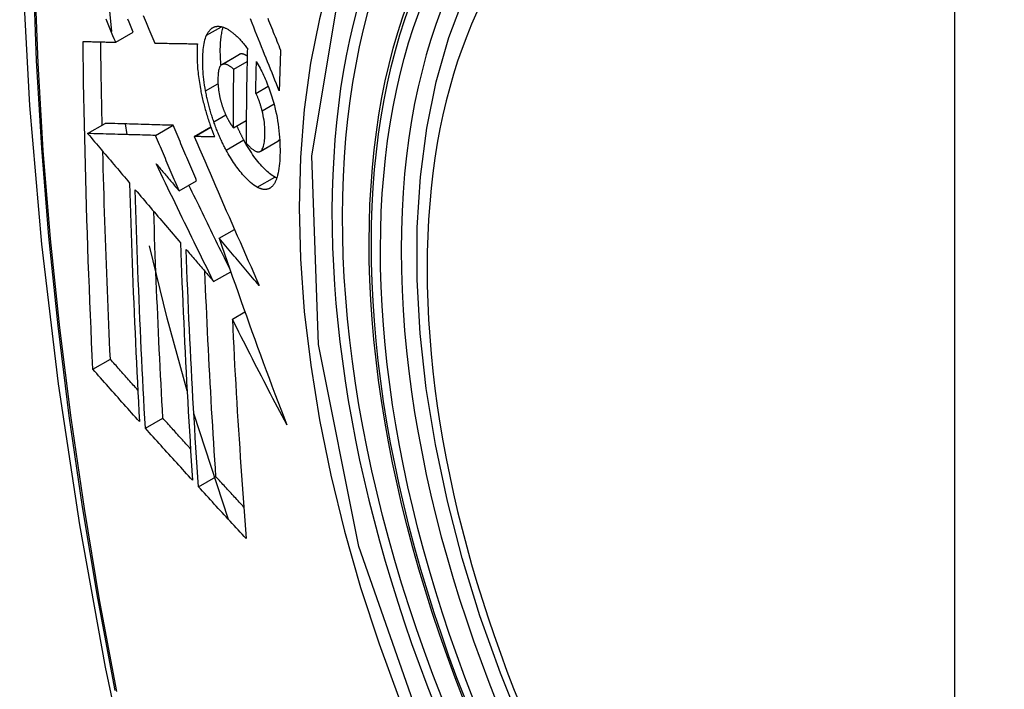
# Model space of a CAD drawing. Header units: inches. Extents: x 338.7 to 398.8, y 128 to 186.9.
# Tile 85 of 110: x 394.467 to 394.798, y 152.913 to 153.138. Entities that reach past the tile are written whole.
import ezdxf

# ---------------------------------------------------------------- set-up
doc = ezdxf.new("R2010")
doc.units = ezdxf.units.IN
doc.header["$MEASUREMENT"] = 0
doc.layers.add('Visible Edges(ANSI)', color=7, linetype='Continuous', lineweight=25)
doc.layers.add('Visible Tangent Edges(ANSI)', color=7, linetype='Continuous', lineweight=25)

msp = doc.modelspace()

# ---------------------------------------------------------------- linework, layer by layer
at = {"layer": 'Visible Edges(ANSI)'}
for p, q in [((394.49837, 153.13357), (394.49606, 153.15578)), ((394.49963, 153.13), (394.50553, 153.1334)), ((394.51272, 153.12972), (394.51283, 153.12971)), ((394.53516, 153.12252), (394.54106, 153.12592)), ((394.53922, 153.12094), (394.54365, 153.12349)), ((394.54658, 153.11287), (394.55075, 153.11527)), ((394.4902, 153.09942), (394.49609, 153.10281)), ((394.49609, 153.10281), (394.49609, 153.10281)), ((394.53908, 153.1013), (394.54339, 153.10378)), ((394.4902, 153.09942), (394.4902, 153.09942)), ((394.50346, 153.09903), (394.50285, 153.10261)), ((394.513, 153.09875), (394.5189, 153.10215)), ((394.52598, 153.0984), (394.53152, 153.10159)), ((394.52615, 153.0984), (394.52598, 153.0984)), ((394.54808, 153.09342), (394.55398, 153.09682)), ((394.55398, 153.09682), (394.55403, 153.09685)), ((394.52087, 153.08017), (394.52676, 153.08356)), ((394.53432, 153.06427), (394.53945, 153.06723)), ((394.53245, 153.04975), (394.5382, 153.05307)), ((394.53873, 153.03717), (394.54295, 153.0396)), ((394.49196, 153.02037), (394.49782, 153.02375)), ((394.50957, 153.00061), (394.51542, 153.00398)), ((394.53746, 152.97004), (394.52583, 153.00554)), ((394.52737, 152.98098), (394.53322, 152.98434))]:
    msp.add_line(p, q, dxfattribs=at)
at = {"layer": 'Visible Edges(ANSI)', "flags": 128}
for points in [[(394.52145, 153.53241), (394.50861, 153.4943), (394.49756, 153.45506), (394.48827, 153.41478), (394.48071, 153.37351), (394.47487, 153.33132), (394.47073, 153.28827), (394.46825, 153.24443), (394.46743, 153.19985), (394.46825, 153.15461), (394.47067, 153.10876), (394.47469, 153.06236), (394.48029, 153.01548), (394.48744, 152.96819), (394.49612, 152.92056), (394.50631, 152.87264), (394.51798, 152.82452)], [(394.63633, 152.89931), (394.6286, 152.9185), (394.62174, 152.93776), (394.61581, 152.95702), (394.61081, 152.9762), (394.60679, 152.9952), (394.60375, 153.01396), (394.60171, 153.03238), (394.6007, 153.05038), (394.60072, 153.0679), (394.60178, 153.08485), (394.60388, 153.10117), (394.60704, 153.11678), (394.61125, 153.13161), (394.61651, 153.1456), (394.6228, 153.15866), (394.63013, 153.17072), (394.63847, 153.18172), (394.6478, 153.19156), (394.65805, 153.20017), (394.66916, 153.20748)], [(394.50883, 153.139), (394.5098, 153.13667), (394.51078, 153.13434), (394.51175, 153.13202), (394.51272, 153.12972)], [(394.49963, 153.13), (394.49916, 153.1311), (394.4987, 153.1322), (394.49823, 153.1333), (394.49776, 153.1344), (394.4973, 153.1355), (394.49683, 153.1366), (394.49637, 153.1377)], [(394.50553, 153.1334), (394.50506, 153.1345), (394.5046, 153.1356), (394.50413, 153.1367), (394.50366, 153.13779)], [(394.55444, 153.11368), (394.55396, 153.11487), (394.55348, 153.11607), (394.553, 153.11728), (394.55251, 153.11848), (394.55203, 153.1197), (394.55154, 153.12092), (394.55105, 153.12215), (394.55055, 153.12338), (394.55005, 153.12463), (394.54955, 153.12588), (394.54904, 153.12715), (394.54853, 153.12843), (394.54801, 153.12972), (394.54749, 153.13103), (394.54696, 153.13235), (394.54642, 153.13369), (394.54588, 153.13505), (394.54533, 153.13643), (394.54477, 153.13782)], [(394.55058, 153.13802), (394.55089, 153.13724), (394.55121, 153.13647), (394.55152, 153.13569), (394.55183, 153.13492), (394.55214, 153.13416), (394.55245, 153.13339), (394.55276, 153.13263), (394.55307, 153.13188), (394.55337, 153.13112), (394.55368, 153.13037), (394.55398, 153.12962), (394.55428, 153.12887), (394.55458, 153.12813), (394.55488, 153.12739)], [(394.52976, 153.11369), (394.52958, 153.11465), (394.52943, 153.1156), (394.52929, 153.11654), (394.52917, 153.11748), (394.52907, 153.11839), (394.52898, 153.1193), (394.52891, 153.12019), (394.52886, 153.12108), (394.52882, 153.12194), (394.5288, 153.1228), (394.52879, 153.12364), (394.52879, 153.12445), (394.52881, 153.12525), (394.52885, 153.12603), (394.5289, 153.12678), (394.52896, 153.12752), (394.52904, 153.12823), (394.52914, 153.12892), (394.52925, 153.12957), (394.52938, 153.13019), (394.52953, 153.13078), (394.5297, 153.13134), (394.52989, 153.13186), (394.5301, 153.13235)], [(394.5301, 153.13235), (394.5302, 153.13257), (394.53031, 153.13278), (394.53042, 153.13298), (394.53054, 153.13318), (394.53066, 153.13336), (394.53078, 153.13354), (394.5309, 153.13371), (394.53103, 153.13388), (394.53116, 153.13403), (394.53129, 153.13418), (394.53143, 153.13432), (394.53157, 153.13445), (394.53171, 153.13457), (394.53186, 153.13468), (394.53201, 153.13479), (394.53216, 153.13488), (394.53232, 153.13497), (394.53247, 153.13505), (394.53263, 153.13512), (394.5328, 153.13518), (394.53296, 153.13523), (394.53313, 153.13527), (394.5333, 153.1353), (394.53347, 153.13533)], [(394.53347, 153.13533), (394.53365, 153.13534), (394.53384, 153.13535), (394.53402, 153.13536), (394.53421, 153.13535), (394.5344, 153.13533), (394.53459, 153.13531), (394.53478, 153.13528), (394.53497, 153.13524), (394.53517, 153.1352), (394.53536, 153.13515), (394.53556, 153.13508), (394.53576, 153.13502), (394.53596, 153.13494), (394.53616, 153.13486), (394.53636, 153.13477), (394.53656, 153.13467), (394.53677, 153.13457), (394.53697, 153.13446), (394.53718, 153.13434), (394.53739, 153.13422), (394.5376, 153.13409), (394.53781, 153.13395), (394.53802, 153.13381), (394.53823, 153.13365)], [(394.53491, 153.12233), (394.53486, 153.12297), (394.53481, 153.1236), (394.53477, 153.12422), (394.53474, 153.12484), (394.53471, 153.12545), (394.5347, 153.12605), (394.53469, 153.12664), (394.53469, 153.12723), (394.53469, 153.12781), (394.5347, 153.12837), (394.53472, 153.12893), (394.53475, 153.12948), (394.53478, 153.13001), (394.53482, 153.13054), (394.53487, 153.13106), (394.53493, 153.13156), (394.535, 153.13205), (394.53507, 153.13252), (394.53515, 153.13298), (394.53525, 153.13343), (394.53535, 153.13385), (394.53546, 153.13427), (394.53558, 153.13466), (394.5357, 153.13504)], [(394.53823, 153.13365), (394.53846, 153.13349), (394.53869, 153.13331), (394.53892, 153.13313), (394.53915, 153.13294), (394.53937, 153.13275), (394.5396, 153.13255), (394.53983, 153.13235), (394.54006, 153.13213), (394.54029, 153.13192), (394.54052, 153.13169), (394.54075, 153.13146), (394.54098, 153.13123), (394.54121, 153.13099), (394.54144, 153.13074), (394.54167, 153.13049), (394.54191, 153.13023), (394.54214, 153.12997), (394.54237, 153.1297), (394.5426, 153.12943), (394.54283, 153.12915), (394.54306, 153.12887), (394.54329, 153.12858), (394.54352, 153.12828), (394.54375, 153.12798)], [(394.48866, 153.13027), (394.48911, 153.13026), (394.48956, 153.13025), (394.49001, 153.13024), (394.49047, 153.13023), (394.49092, 153.13022), (394.49138, 153.1302), (394.49183, 153.13019), (394.49229, 153.13018), (394.49274, 153.13017), (394.4932, 153.13016), (394.49366, 153.13015), (394.49412, 153.13014), (394.49458, 153.13013), (394.49504, 153.13011), (394.4955, 153.1301), (394.49595, 153.13009), (394.49641, 153.13008), (394.49687, 153.13007), (394.49733, 153.13006), (394.49779, 153.13005), (394.49825, 153.13004), (394.49871, 153.13003), (394.49917, 153.13001), (394.49963, 153.13)], [(394.49196, 153.02037), (394.49175, 153.02491), (394.49154, 153.02945), (394.49135, 153.03399), (394.49115, 153.03853), (394.49097, 153.04308), (394.49079, 153.04764), (394.49061, 153.05219), (394.49044, 153.05676), (394.49028, 153.06133), (394.49012, 153.0659), (394.48997, 153.07047), (394.48983, 153.07505), (394.48969, 153.07963), (394.48956, 153.08421), (394.48944, 153.08879), (394.48933, 153.09338), (394.48922, 153.09797), (394.48912, 153.10256), (394.48902, 153.10716), (394.48893, 153.11177), (394.48885, 153.11639), (394.48878, 153.12101), (394.48872, 153.12564), (394.48866, 153.13027)], [(394.49509, 153.10223), (394.49506, 153.10339), (394.49504, 153.10455), (394.49501, 153.10571), (394.49499, 153.10687), (394.49496, 153.10803), (394.49494, 153.10919), (394.49492, 153.11035), (394.4949, 153.11151), (394.49487, 153.11267), (394.49485, 153.11384), (394.49483, 153.115), (394.49481, 153.11616), (394.49479, 153.11732), (394.49477, 153.11848), (394.49475, 153.11965), (394.49473, 153.12081), (394.49471, 153.12197), (394.4947, 153.12314), (394.49468, 153.1243), (394.49466, 153.12546), (394.49465, 153.12663), (394.49463, 153.12779), (394.49462, 153.12896), (394.4946, 153.13012)], [(394.51283, 153.12971), (394.51341, 153.1297), (394.51399, 153.12969), (394.51458, 153.12968), (394.51516, 153.12967), (394.51575, 153.12966), (394.51633, 153.12965), (394.51692, 153.12964), (394.51751, 153.12963), (394.5181, 153.12962), (394.51869, 153.12961), (394.51928, 153.1296), (394.51987, 153.12959), (394.52047, 153.12958), (394.52106, 153.12957), (394.52166, 153.12956), (394.52225, 153.12955), (394.52285, 153.12954), (394.52344, 153.12953), (394.52404, 153.12952), (394.52463, 153.12951), (394.52523, 153.12951), (394.52582, 153.1295), (394.52642, 153.12949), (394.52701, 153.12948)], [(394.52701, 153.12948), (394.52697, 153.12894), (394.52694, 153.12839), (394.52692, 153.12783), (394.5269, 153.12726), (394.52689, 153.12669), (394.52688, 153.1261), (394.52689, 153.1255), (394.52689, 153.1249), (394.52691, 153.12429), (394.52693, 153.12367), (394.52696, 153.12305), (394.527, 153.12242), (394.52704, 153.12178), (394.52709, 153.12113), (394.52715, 153.12048), (394.52721, 153.11983), (394.52729, 153.11917), (394.52737, 153.1185), (394.52746, 153.11784), (394.52755, 153.11716), (394.52766, 153.11649), (394.52777, 153.1158), (394.52788, 153.11512), (394.52801, 153.11443)], [(394.54117, 153.12597), (394.54117, 153.12597), (394.54116, 153.12597), (394.54116, 153.12597), (394.54115, 153.12597), (394.54115, 153.12596), (394.54114, 153.12596), (394.54114, 153.12596), (394.54113, 153.12596), (394.54113, 153.12595), (394.54112, 153.12595), (394.54112, 153.12595), (394.54112, 153.12595), (394.54111, 153.12594), (394.54111, 153.12594), (394.5411, 153.12594), (394.5411, 153.12594), (394.54109, 153.12593), (394.54109, 153.12593), (394.54108, 153.12593), (394.54108, 153.12593), (394.54107, 153.12592), (394.54107, 153.12592), (394.54106, 153.12592), (394.54106, 153.12592)], [(394.54369, 153.12541), (394.54358, 153.12548), (394.54347, 153.12554), (394.54336, 153.12561), (394.54324, 153.12567), (394.54313, 153.12572), (394.54302, 153.12578), (394.54291, 153.12583), (394.5428, 153.12587), (394.54269, 153.12591), (394.54258, 153.12595), (394.54248, 153.12599), (394.54237, 153.12602), (394.54226, 153.12604), (394.54216, 153.12606), (394.54205, 153.12608), (394.54195, 153.12609), (394.54185, 153.12609), (394.54175, 153.12609), (394.54165, 153.12609), (394.54155, 153.12608), (394.54145, 153.12606), (394.54136, 153.12604), (394.54127, 153.12601), (394.54117, 153.12597)], [(394.54375, 153.12798), (394.54372, 153.12665), (394.54369, 153.12532), (394.54366, 153.12398), (394.54364, 153.12265), (394.54361, 153.12132), (394.54359, 153.11999), (394.54356, 153.11866), (394.54354, 153.11733), (394.54352, 153.11601), (394.5435, 153.11468), (394.54348, 153.11335), (394.54347, 153.11203), (394.54345, 153.1107), (394.54344, 153.10938), (394.54342, 153.10806), (394.54341, 153.10673), (394.5434, 153.10541), (394.54339, 153.10409), (394.54339, 153.10277), (394.54338, 153.10145), (394.54337, 153.10013), (394.54337, 153.09881), (394.54337, 153.0975), (394.54337, 153.09618)], [(394.55488, 153.12739), (394.55486, 153.12682), (394.55484, 153.12625), (394.55482, 153.12567), (394.5548, 153.1251), (394.55478, 153.12453), (394.55476, 153.12396), (394.55474, 153.12339), (394.55472, 153.12281), (394.5547, 153.12224), (394.55468, 153.12167), (394.55466, 153.1211), (394.55464, 153.12053), (394.55463, 153.11996), (394.55461, 153.11938), (394.55459, 153.11881), (394.55457, 153.11824), (394.55456, 153.11767), (394.55454, 153.1171), (394.55452, 153.11653), (394.55451, 153.11596), (394.55449, 153.11539), (394.55447, 153.11482), (394.55446, 153.11425), (394.55444, 153.11368)], [(394.53528, 153.12258), (394.53508, 153.12247), (394.53489, 153.12231), (394.53472, 153.12211), (394.53457, 153.12187), (394.53443, 153.12158), (394.53432, 153.12127), (394.53421, 153.12091), (394.53413, 153.12053), (394.53406, 153.12012), (394.534, 153.11969), (394.53395, 153.11924), (394.53392, 153.11877), (394.5339, 153.11828), (394.53389, 153.11779), (394.53388, 153.11727), (394.53389, 153.11674), (394.53391, 153.1162), (394.53393, 153.11565), (394.53398, 153.11508), (394.53403, 153.11451), (394.5341, 153.11393), (394.53418, 153.11333), (394.53429, 153.11273), (394.53441, 153.11212)], [(394.53922, 153.12094), (394.53905, 153.12109), (394.53887, 153.12123), (394.5387, 153.12137), (394.53852, 153.12151), (394.53835, 153.12164), (394.53817, 153.12176), (394.538, 153.12188), (394.53782, 153.122), (394.53765, 153.1221), (394.53748, 153.1222), (394.5373, 153.12229), (394.53714, 153.12238), (394.53697, 153.12245), (394.5368, 153.12252), (394.53664, 153.12257), (394.53648, 153.12262), (394.53632, 153.12266), (394.53616, 153.12268), (394.53601, 153.1227), (394.53585, 153.1227), (394.5357, 153.12269), (394.53556, 153.12267), (394.53541, 153.12263), (394.53528, 153.12258)], [(394.54658, 153.11287), (394.54659, 153.11331), (394.5466, 153.11376), (394.54661, 153.11421), (394.54661, 153.11465), (394.54662, 153.1151), (394.54663, 153.11554), (394.54664, 153.11599), (394.54665, 153.11644), (394.54665, 153.11688), (394.54666, 153.11733), (394.54667, 153.11777), (394.54668, 153.11822), (394.54669, 153.11867), (394.5467, 153.11911), (394.54671, 153.11956), (394.54672, 153.12), (394.54673, 153.12045), (394.54674, 153.1209), (394.54675, 153.12134), (394.54676, 153.12179), (394.54677, 153.12224), (394.54678, 153.12268), (394.54679, 153.12313), (394.5468, 153.12358)], [(394.5468, 153.12358), (394.5471, 153.12303), (394.54741, 153.12247), (394.54771, 153.1219), (394.54801, 153.12132), (394.54831, 153.12074), (394.5486, 153.12014), (394.54889, 153.11954), (394.54918, 153.11893), (394.54947, 153.1183), (394.54975, 153.11768), (394.55002, 153.11704), (394.55029, 153.11639), (394.55056, 153.11574), (394.55082, 153.11508), (394.55107, 153.11441), (394.55132, 153.11373), (394.55156, 153.11305), (394.55179, 153.11236), (394.55201, 153.11167), (394.55222, 153.11097), (394.55243, 153.11027), (394.55262, 153.10956), (394.55281, 153.10885), (394.55299, 153.10813)], [(394.53908, 153.1013), (394.53908, 153.10212), (394.53909, 153.10293), (394.53909, 153.10375), (394.53909, 153.10457), (394.53909, 153.10538), (394.53909, 153.1062), (394.5391, 153.10702), (394.5391, 153.10783), (394.5391, 153.10865), (394.53911, 153.10947), (394.53911, 153.11029), (394.53912, 153.1111), (394.53913, 153.11192), (394.53913, 153.11274), (394.53914, 153.11356), (394.53915, 153.11438), (394.53916, 153.1152), (394.53916, 153.11602), (394.53917, 153.11684), (394.53918, 153.11766), (394.53919, 153.11848), (394.5392, 153.1193), (394.53921, 153.12012), (394.53922, 153.12094)], [(394.52801, 153.11443), (394.52811, 153.11393), (394.52821, 153.11343), (394.52831, 153.11293), (394.52841, 153.11243), (394.52852, 153.11193), (394.52863, 153.11143), (394.52875, 153.11093), (394.52887, 153.11043), (394.52899, 153.10993), (394.52911, 153.10942), (394.52924, 153.10892), (394.52938, 153.10842), (394.52951, 153.10792), (394.52965, 153.10742), (394.52979, 153.10692), (394.52994, 153.10642), (394.53008, 153.10592), (394.53023, 153.10543), (394.53039, 153.10493), (394.53054, 153.10444), (394.5307, 153.10395), (394.53087, 153.10346), (394.53103, 153.10297), (394.5312, 153.10249)], [(394.5325, 153.10335), (394.53236, 153.10377), (394.53221, 153.10419), (394.53208, 153.10462), (394.53194, 153.10504), (394.5318, 153.10547), (394.53167, 153.1059), (394.53154, 153.10633), (394.53141, 153.10676), (394.53129, 153.10719), (394.53117, 153.10762), (394.53105, 153.10806), (394.53093, 153.10849), (394.53082, 153.10892), (394.53071, 153.10936), (394.5306, 153.10979), (394.53049, 153.11022), (394.53039, 153.11066), (394.53029, 153.11109), (394.5302, 153.11153), (394.5301, 153.11196), (394.53001, 153.11239), (394.52992, 153.11282), (394.52984, 153.11326), (394.52976, 153.11369)], [(394.5487, 153.10703), (394.54864, 153.1073), (394.54857, 153.10756), (394.5485, 153.10782), (394.54842, 153.10808), (394.54835, 153.10835), (394.54827, 153.10861), (394.5482, 153.10887), (394.54812, 153.10913), (394.54803, 153.10939), (394.54795, 153.10965), (394.54787, 153.1099), (394.54778, 153.11015), (394.54769, 153.1104), (394.5476, 153.11065), (394.54751, 153.11089), (394.54741, 153.11113), (394.54732, 153.11137), (394.54722, 153.1116), (394.54712, 153.11182), (394.54701, 153.11204), (394.54691, 153.11226), (394.5468, 153.11247), (394.54669, 153.11267), (394.54658, 153.11287)], [(394.53441, 153.11212), (394.53445, 153.11193), (394.53449, 153.11173), (394.53454, 153.11153), (394.53458, 153.11133), (394.53463, 153.11113), (394.53468, 153.11093), (394.53473, 153.11074), (394.53478, 153.11054), (394.53483, 153.11034), (394.53488, 153.11014), (394.53494, 153.10995), (394.53499, 153.10975), (394.53505, 153.10955), (394.53511, 153.10936), (394.53517, 153.10916), (394.53523, 153.10897), (394.53529, 153.10877), (394.53535, 153.10858), (394.53541, 153.10839), (394.53548, 153.1082), (394.53555, 153.10801), (394.53561, 153.10782), (394.53568, 153.10763), (394.53575, 153.10745)], [(394.53575, 153.10745), (394.53582, 153.10728), (394.53588, 153.10711), (394.53595, 153.10695), (394.53602, 153.10678), (394.53608, 153.10662), (394.53615, 153.10646), (394.53622, 153.10629), (394.53629, 153.10614), (394.53636, 153.10598), (394.53643, 153.10582), (394.5365, 153.10567), (394.53657, 153.10551), (394.53664, 153.10536), (394.53671, 153.10521), (394.53679, 153.10506), (394.53686, 153.10491), (394.53693, 153.10477), (394.53701, 153.10462), (394.53708, 153.10448), (394.53716, 153.10434), (394.53723, 153.1042), (394.53731, 153.10406), (394.53739, 153.10392), (394.53747, 153.10379)], [(394.54813, 153.09345), (394.54836, 153.09362), (394.54856, 153.09385), (394.54875, 153.09412), (394.54892, 153.09444), (394.54906, 153.09481), (394.54919, 153.09521), (394.5493, 153.09565), (394.5494, 153.09612), (394.54947, 153.09662), (394.54954, 153.09715), (394.54959, 153.09771), (394.54962, 153.09828), (394.54964, 153.09887), (394.54965, 153.09949), (394.54965, 153.10018), (394.54963, 153.10089), (394.54959, 153.10161), (394.54953, 153.10235), (394.54945, 153.10312), (394.54934, 153.10389), (394.54922, 153.10467), (394.54907, 153.10545), (394.5489, 153.10624), (394.5487, 153.10703)], [(394.55299, 153.10813), (394.55324, 153.10699), (394.55348, 153.10586), (394.5537, 153.10473), (394.55389, 153.10361), (394.55406, 153.10249), (394.55421, 153.10138), (394.55434, 153.10029), (394.55445, 153.09921), (394.55454, 153.09815), (394.55461, 153.09711), (394.55466, 153.09608), (394.55469, 153.09507), (394.5547, 153.09407), (394.5547, 153.09309), (394.55469, 153.09214), (394.55465, 153.0912), (394.5546, 153.09029), (394.55454, 153.0894), (394.55445, 153.08855), (394.55435, 153.08773), (394.55422, 153.08694), (394.55408, 153.08619), (394.55391, 153.08548), (394.55372, 153.08481)], [(394.5189, 153.10215), (394.51802, 153.10217), (394.51713, 153.1022), (394.51625, 153.10222), (394.51536, 153.10225), (394.51447, 153.10227), (394.51358, 153.1023), (394.51268, 153.10233), (394.51178, 153.10235), (394.51087, 153.10238), (394.50996, 153.1024), (394.50904, 153.10243), (394.50811, 153.10246), (394.50717, 153.10249), (394.50622, 153.10251), (394.50526, 153.10254), (394.5043, 153.10257), (394.50332, 153.1026), (394.50233, 153.10263), (394.50132, 153.10266), (394.50031, 153.10269), (394.49928, 153.10272), (394.49823, 153.10275), (394.49717, 153.10278), (394.49609, 153.10281)], [(394.53664, 153.09387), (394.53645, 153.09423), (394.53626, 153.09459), (394.53608, 153.09495), (394.53589, 153.09532), (394.5357, 153.09569), (394.53552, 153.09606), (394.53534, 153.09644), (394.53516, 153.09682), (394.53498, 153.0972), (394.5348, 153.09759), (394.53463, 153.09798), (394.53445, 153.09837), (394.53428, 153.09877), (394.53411, 153.09917), (394.53394, 153.09957), (394.53377, 153.09998), (394.53361, 153.10039), (394.53344, 153.1008), (394.53328, 153.10122), (394.53312, 153.10164), (394.53296, 153.10206), (394.53281, 153.10249), (394.53265, 153.10292), (394.5325, 153.10335)], [(394.53747, 153.10379), (394.53753, 153.10368), (394.5376, 153.10357), (394.53766, 153.10346), (394.53773, 153.10335), (394.53779, 153.10324), (394.53786, 153.10313), (394.53793, 153.10302), (394.538, 153.10291), (394.53806, 153.1028), (394.53813, 153.10269), (394.5382, 153.10258), (394.53827, 153.10248), (394.53834, 153.10237), (394.5384, 153.10227), (394.53847, 153.10217), (394.53854, 153.10206), (394.53861, 153.10196), (394.53868, 153.10186), (394.53875, 153.10177), (394.53881, 153.10167), (394.53888, 153.10158), (394.53895, 153.10148), (394.53902, 153.10139), (394.53908, 153.1013)], [(394.513, 153.09875), (394.51212, 153.09878), (394.51124, 153.0988), (394.51035, 153.09883), (394.50947, 153.09885), (394.50858, 153.09888), (394.50768, 153.09891), (394.50679, 153.09893), (394.50588, 153.09896), (394.50498, 153.09898), (394.50406, 153.09901), (394.50314, 153.09904), (394.50221, 153.09906), (394.50127, 153.09909), (394.50032, 153.09912), (394.49937, 153.09915), (394.4984, 153.09918), (394.49742, 153.09921), (394.49643, 153.09923), (394.49543, 153.09926), (394.49441, 153.09929), (394.49338, 153.09932), (394.49234, 153.09935), (394.49128, 153.09939), (394.4902, 153.09942)], [(394.4902, 153.09942), (394.49078, 153.09873), (394.49137, 153.09804), (394.49195, 153.09734), (394.49254, 153.09665), (394.49313, 153.09596), (394.49371, 153.09527), (394.4943, 153.09458), (394.49489, 153.09388), (394.49547, 153.09319), (394.49606, 153.0925), (394.49665, 153.09181), (394.49723, 153.09111), (394.49782, 153.09042), (394.49841, 153.08973), (394.499, 153.08903), (394.49958, 153.08834), (394.50017, 153.08765), (394.50076, 153.08695), (394.50135, 153.08626), (394.50193, 153.08557), (394.50252, 153.08488), (394.50311, 153.08419), (394.50369, 153.08349), (394.50428, 153.0828)], [(394.52676, 153.08356), (394.52643, 153.08434), (394.5261, 153.08511), (394.52577, 153.08589), (394.52544, 153.08666), (394.52511, 153.08744), (394.52478, 153.08821), (394.52446, 153.08899), (394.52413, 153.08976), (394.5238, 153.09053), (394.52347, 153.09131), (394.52314, 153.09208), (394.52282, 153.09286), (394.52249, 153.09363), (394.52216, 153.09441), (394.52183, 153.09518), (394.52151, 153.09596), (394.52118, 153.09673), (394.52085, 153.09751), (394.52053, 153.09828), (394.5202, 153.09905), (394.51988, 153.09983), (394.51955, 153.1006), (394.51922, 153.10138), (394.5189, 153.10215)], [(394.5312, 153.10249), (394.53126, 153.10231), (394.53132, 153.10212), (394.53139, 153.10194), (394.53145, 153.10176), (394.53152, 153.10158), (394.53158, 153.1014), (394.53165, 153.10122), (394.53172, 153.10104), (394.53178, 153.10087), (394.53185, 153.10069), (394.53192, 153.10051), (394.53198, 153.10033), (394.53205, 153.10016), (394.53212, 153.09998), (394.53219, 153.0998), (394.53225, 153.09963), (394.53232, 153.09945), (394.53239, 153.09928), (394.53246, 153.0991), (394.53253, 153.09893), (394.5326, 153.09875), (394.53267, 153.09858), (394.53274, 153.09841), (394.53282, 153.09824)], [(394.54254, 153.09727), (394.54244, 153.09745), (394.54234, 153.09764), (394.54224, 153.09783), (394.54215, 153.09802), (394.54205, 153.09821), (394.54195, 153.0984), (394.54185, 153.09859), (394.54175, 153.09878), (394.54166, 153.09898), (394.54156, 153.09917), (394.54147, 153.09936), (394.54137, 153.09956), (394.54128, 153.09976), (394.54118, 153.09995), (394.54109, 153.10015), (394.54099, 153.10035), (394.5409, 153.10055), (394.54081, 153.10075), (394.54071, 153.10096), (394.54062, 153.10116), (394.54053, 153.10136), (394.54044, 153.10157), (394.54035, 153.10177), (394.54026, 153.10198)], [(394.52087, 153.08017), (394.52054, 153.08095), (394.52021, 153.08172), (394.51988, 153.08249), (394.51955, 153.08327), (394.51922, 153.08404), (394.51889, 153.08482), (394.51856, 153.08559), (394.51823, 153.08637), (394.51791, 153.08714), (394.51758, 153.08792), (394.51725, 153.08869), (394.51692, 153.08946), (394.51659, 153.09024), (394.51627, 153.09101), (394.51594, 153.09179), (394.51561, 153.09256), (394.51528, 153.09334), (394.51496, 153.09411), (394.51463, 153.09489), (394.51431, 153.09566), (394.51398, 153.09643), (394.51365, 153.09721), (394.51333, 153.09798), (394.513, 153.09875)], [(394.52598, 153.0984), (394.52685, 153.09636), (394.52773, 153.09432), (394.52861, 153.09226), (394.5295, 153.0902), (394.53039, 153.08813), (394.53128, 153.08606), (394.53217, 153.08398), (394.53307, 153.0819), (394.53398, 153.07981), (394.53488, 153.07772), (394.53579, 153.07563), (394.5367, 153.07353), (394.53761, 153.07143), (394.53853, 153.06934), (394.53945, 153.06724), (394.54037, 153.06514), (394.54129, 153.06304), (394.54221, 153.06095), (394.54313, 153.05885), (394.54406, 153.05676), (394.54498, 153.05467), (394.54591, 153.05259), (394.54684, 153.05051), (394.54776, 153.04843)], [(394.53282, 153.09824), (394.53254, 153.09824), (394.53226, 153.09825), (394.53198, 153.09826), (394.5317, 153.09826), (394.53142, 153.09827), (394.53114, 153.09828), (394.53086, 153.09828), (394.53058, 153.09829), (394.53031, 153.0983), (394.53003, 153.0983), (394.52975, 153.09831), (394.52947, 153.09832), (394.52919, 153.09832), (394.52892, 153.09833), (394.52864, 153.09834), (394.52836, 153.09834), (394.52808, 153.09835), (394.5278, 153.09836), (394.52753, 153.09836), (394.52725, 153.09837), (394.52697, 153.09838), (394.5267, 153.09839), (394.52642, 153.09839), (394.52615, 153.0984)], [(394.55293, 153.08482), (394.55251, 153.08506), (394.55209, 153.08533), (394.55166, 153.08563), (394.55123, 153.08596), (394.5508, 153.08632), (394.55037, 153.0867), (394.54993, 153.08711), (394.54949, 153.08754), (394.54905, 153.08799), (394.54861, 153.08847), (394.54816, 153.08897), (394.54772, 153.08949), (394.54728, 153.09003), (394.54684, 153.09058), (394.5464, 153.09116), (394.54597, 153.09175), (394.54553, 153.09236), (394.5451, 153.093), (394.54466, 153.09366), (394.54423, 153.09434), (394.54381, 153.09504), (394.54338, 153.09576), (394.54296, 153.0965), (394.54254, 153.09727)], [(394.54337, 153.09618), (394.54358, 153.09594), (394.54379, 153.09571), (394.54401, 153.09549), (394.54422, 153.09527), (394.54444, 153.09506), (394.54465, 153.09486), (394.54486, 153.09466), (394.54507, 153.09448), (394.54528, 153.0943), (394.54549, 153.09414), (394.5457, 153.09399), (394.5459, 153.09384), (394.54611, 153.09371), (394.54631, 153.0936), (394.54651, 153.0935), (394.54671, 153.09341), (394.54691, 153.09334), (394.5471, 153.09329), (394.54729, 153.09327), (394.54747, 153.09326), (394.54764, 153.09327), (394.54781, 153.09331), (394.54798, 153.09337), (394.54813, 153.09345)], [(394.55403, 153.09685), (394.55406, 153.09687), (394.55408, 153.09688), (394.55411, 153.0969), (394.55413, 153.09692), (394.55416, 153.09694), (394.55418, 153.09696), (394.55421, 153.09698), (394.55423, 153.097), (394.55425, 153.09702), (394.55428, 153.09704), (394.5543, 153.09707), (394.55433, 153.09709), (394.55435, 153.09712), (394.55437, 153.09714), (394.55439, 153.09717), (394.55442, 153.09719), (394.55444, 153.09722), (394.55446, 153.09725), (394.55448, 153.09727), (394.5545, 153.0973), (394.55452, 153.09733), (394.55455, 153.09736), (394.55457, 153.09739), (394.55459, 153.09742)], [(394.49782, 153.02375), (394.49769, 153.02663), (394.49756, 153.02952), (394.49743, 153.0324), (394.4973, 153.03529), (394.49718, 153.03818), (394.49706, 153.04107), (394.49694, 153.04396), (394.49682, 153.04685), (394.49671, 153.04974), (394.4966, 153.05264), (394.49649, 153.05554), (394.49638, 153.05843), (394.49628, 153.06134), (394.49618, 153.06424), (394.49608, 153.06714), (394.49598, 153.07005), (394.49589, 153.07296), (394.49579, 153.07587), (394.4957, 153.07879), (394.49562, 153.0817), (394.49553, 153.08462), (394.49545, 153.08754), (394.49537, 153.09047), (394.4953, 153.0934)], [(394.54703, 153.08142), (394.54647, 153.08175), (394.54591, 153.08212), (394.54535, 153.08255), (394.54477, 153.08303), (394.5442, 153.08355), (394.54364, 153.0841), (394.54311, 153.08465), (394.54261, 153.08519), (394.54215, 153.08571), (394.54174, 153.08619), (394.54137, 153.08665), (394.541, 153.08712), (394.54063, 153.0876), (394.54026, 153.08809), (394.53989, 153.0886), (394.53952, 153.08913), (394.53916, 153.08967), (394.53879, 153.09022), (394.53843, 153.09079), (394.53807, 153.09138), (394.53771, 153.09198), (394.53735, 153.09259), (394.537, 153.09322), (394.53664, 153.09387)], [(394.53245, 153.04975), (394.53163, 153.0514), (394.53082, 153.05304), (394.53001, 153.05469), (394.5292, 153.05633), (394.52839, 153.05798), (394.52757, 153.05963), (394.52676, 153.06128), (394.52595, 153.06293), (394.52515, 153.06459), (394.52434, 153.06624), (394.52353, 153.06789), (394.52273, 153.06954), (394.52192, 153.07119), (394.52112, 153.07284), (394.52032, 153.07449), (394.51952, 153.07614), (394.51872, 153.07779), (394.51793, 153.07944), (394.51713, 153.08108), (394.51634, 153.08272), (394.51555, 153.08436), (394.51476, 153.086), (394.51397, 153.08763), (394.51319, 153.08927)], [(394.51319, 153.08927), (394.51351, 153.08889), (394.51383, 153.08851), (394.51415, 153.08813), (394.51447, 153.08775), (394.51479, 153.08737), (394.51511, 153.08699), (394.51543, 153.08661), (394.51575, 153.08624), (394.51607, 153.08586), (394.51639, 153.08548), (394.51671, 153.0851), (394.51703, 153.08472), (394.51735, 153.08434), (394.51767, 153.08396), (394.51799, 153.08358), (394.51831, 153.0832), (394.51863, 153.08282), (394.51895, 153.08245), (394.51927, 153.08207), (394.51959, 153.08169), (394.51991, 153.08131), (394.52023, 153.08093), (394.52055, 153.08055), (394.52087, 153.08017)], [(394.55372, 153.08481), (394.55365, 153.08457), (394.55357, 153.08433), (394.55348, 153.08411), (394.5534, 153.08388), (394.55331, 153.08367), (394.55322, 153.08346), (394.55313, 153.08326), (394.55303, 153.08306), (394.55293, 153.08287), (394.55283, 153.08269), (394.55272, 153.08252), (394.55261, 153.08235), (394.5525, 153.08219), (394.55239, 153.08204), (394.55227, 153.08189), (394.55215, 153.08176), (394.55203, 153.08163), (394.5519, 153.08151), (394.55177, 153.0814), (394.55164, 153.08129), (394.55151, 153.08119), (394.55137, 153.08111), (394.55124, 153.08103), (394.55109, 153.08095)], [(394.55362, 153.08448), (394.55359, 153.08449), (394.55356, 153.0845), (394.55353, 153.08452), (394.5535, 153.08453), (394.55347, 153.08454), (394.55345, 153.08456), (394.55342, 153.08457), (394.55339, 153.08458), (394.55336, 153.0846), (394.55333, 153.08461), (394.5533, 153.08462), (394.55327, 153.08464), (394.55324, 153.08465), (394.55322, 153.08467), (394.55319, 153.08468), (394.55316, 153.08469), (394.55313, 153.08471), (394.5531, 153.08472), (394.55307, 153.08474), (394.55304, 153.08475), (394.55301, 153.08477), (394.55298, 153.08479), (394.55296, 153.0848), (394.55293, 153.08482)], [(394.50428, 153.0828), (394.50437, 153.07944), (394.50447, 153.07609), (394.50457, 153.07273), (394.50467, 153.06938), (394.50478, 153.06603), (394.50489, 153.06268), (394.50501, 153.05934), (394.50513, 153.05599), (394.50526, 153.05265), (394.50539, 153.04931), (394.50552, 153.04597), (394.50566, 153.04263), (394.5058, 153.0393), (394.50595, 153.03597), (394.5061, 153.03264), (394.50625, 153.02932), (394.5064, 153.026), (394.50656, 153.02268), (394.50673, 153.01936), (394.50689, 153.01605), (394.50706, 153.01274), (394.50724, 153.00943), (394.50741, 153.00612), (394.50759, 153.00282)], [(394.50619, 153.08055), (394.50682, 153.07981), (394.50745, 153.07907), (394.50808, 153.07833), (394.50871, 153.07759), (394.50934, 153.07685), (394.50997, 153.0761), (394.5106, 153.07536), (394.51123, 153.07462), (394.51187, 153.07387), (394.5125, 153.07313), (394.51313, 153.07239), (394.51376, 153.07164), (394.5144, 153.0709), (394.51503, 153.07016), (394.51566, 153.06941), (394.5163, 153.06867), (394.51693, 153.06792), (394.51756, 153.06718), (394.5182, 153.06644), (394.51883, 153.0657), (394.51946, 153.06495), (394.5201, 153.06421), (394.52073, 153.06347), (394.52136, 153.06273)], [(394.50957, 153.00061), (394.50939, 153.00391), (394.50921, 153.00721), (394.50903, 153.01052), (394.50886, 153.01382), (394.50869, 153.01713), (394.50853, 153.02045), (394.50836, 153.02376), (394.5082, 153.02708), (394.50805, 153.0304), (394.5079, 153.03373), (394.50775, 153.03705), (394.5076, 153.04038), (394.50746, 153.04371), (394.50732, 153.04705), (394.50719, 153.05039), (394.50706, 153.05373), (394.50694, 153.05708), (394.50682, 153.06042), (394.5067, 153.06377), (394.50659, 153.06713), (394.50648, 153.07048), (394.50638, 153.07384), (394.50628, 153.07719), (394.50619, 153.08055)], [(394.53779, 153.05424), (394.53722, 153.05539), (394.53665, 153.05655), (394.53608, 153.05771), (394.53551, 153.05887), (394.53493, 153.06002), (394.53436, 153.06118), (394.53379, 153.06234), (394.53322, 153.06351), (394.53265, 153.06467), (394.53209, 153.06583), (394.53152, 153.06699), (394.53095, 153.06815), (394.53038, 153.06931), (394.52981, 153.07048), (394.52925, 153.07164), (394.52868, 153.0728), (394.52812, 153.07396), (394.52755, 153.07512), (394.52699, 153.07628), (394.52643, 153.07744), (394.52586, 153.0786), (394.5253, 153.07976), (394.52474, 153.08092), (394.52418, 153.08208)], [(394.55109, 153.08095), (394.55094, 153.08089), (394.55079, 153.08083), (394.55064, 153.08077), (394.55049, 153.08073), (394.55033, 153.0807), (394.55017, 153.08067), (394.55001, 153.08065), (394.54985, 153.08064), (394.54968, 153.08063), (394.54952, 153.08064), (394.54935, 153.08065), (394.54918, 153.08066), (394.54901, 153.08069), (394.54884, 153.08072), (394.54866, 153.08076), (394.54849, 153.08081), (394.54831, 153.08086), (394.54813, 153.08092), (394.54795, 153.08099), (394.54777, 153.08106), (394.54759, 153.08114), (394.5474, 153.08123), (394.54722, 153.08132), (394.54703, 153.08142)], [(394.51542, 153.00398), (394.51527, 153.00685), (394.51511, 153.00971), (394.51496, 153.01258), (394.51481, 153.01545), (394.51466, 153.01832), (394.51452, 153.0212), (394.51438, 153.02407), (394.51424, 153.02695), (394.5141, 153.02983), (394.51397, 153.03271), (394.51383, 153.0356), (394.5137, 153.03848), (394.51358, 153.04137), (394.51345, 153.04426), (394.51333, 153.04715), (394.51322, 153.05005), (394.5131, 153.05294), (394.51299, 153.05584), (394.51288, 153.05874), (394.51278, 153.06164), (394.51267, 153.06455), (394.51258, 153.06745), (394.51248, 153.07035), (394.51239, 153.07326)], [(394.54776, 153.04843), (394.5472, 153.04909), (394.54664, 153.04975), (394.54608, 153.05041), (394.54552, 153.05107), (394.54496, 153.05173), (394.5444, 153.05239), (394.54384, 153.05305), (394.54328, 153.05371), (394.54272, 153.05437), (394.54215, 153.05504), (394.54159, 153.0557), (394.54103, 153.05636), (394.54047, 153.05702), (394.53991, 153.05768), (394.53935, 153.05834), (394.53879, 153.059), (394.53823, 153.05966), (394.53767, 153.06032), (394.53711, 153.06098), (394.53655, 153.06164), (394.536, 153.0623), (394.53544, 153.06296), (394.53488, 153.06362), (394.53432, 153.06427)], [(394.53432, 153.06427), (394.53522, 153.06168), (394.53611, 153.05908), (394.53701, 153.05648), (394.53792, 153.05388), (394.53883, 153.05127), (394.53974, 153.04867), (394.54066, 153.04606), (394.54158, 153.04346), (394.5425, 153.04085), (394.54343, 153.03825), (394.54437, 153.03564), (394.54531, 153.03303), (394.54625, 153.03043), (394.5472, 153.02782), (394.54815, 153.02521), (394.54911, 153.02261), (394.55007, 153.02), (394.55104, 153.0174), (394.55201, 153.0148), (394.55299, 153.01219), (394.55397, 153.00959), (394.55496, 153.00699), (394.55595, 153.0044), (394.55694, 153.0018)], [(394.52357, 153.01312), (394.51683, 153.03747), (394.51093, 153.0617)], [(394.52136, 153.06273), (394.52147, 153.05938), (394.52159, 153.05604), (394.52171, 153.05271), (394.52184, 153.04937), (394.52198, 153.04604), (394.52212, 153.04271), (394.52226, 153.03938), (394.52241, 153.03605), (394.52256, 153.03273), (394.52272, 153.0294), (394.52289, 153.02608), (394.52305, 153.02276), (394.52323, 153.01944), (394.5234, 153.01613), (394.52358, 153.01282), (394.52377, 153.00951), (394.52396, 153.0062), (394.52415, 153.0029), (394.52435, 152.9996), (394.52455, 152.9963), (394.52475, 152.99301), (394.52496, 152.98972), (394.52517, 152.98644), (394.52538, 152.98315)], [(394.52737, 152.98098), (394.52715, 152.98426), (394.52694, 152.98755), (394.52673, 152.99085), (394.52652, 152.99414), (394.52631, 152.99744), (394.52611, 153.00074), (394.52592, 153.00405), (394.52572, 153.00735), (394.52553, 153.01066), (394.52535, 153.01397), (394.52517, 153.01728), (394.52499, 153.0206), (394.52482, 153.02391), (394.52465, 153.02723), (394.52449, 153.03054), (394.52433, 153.03386), (394.52418, 153.03718), (394.52403, 153.0405), (394.52389, 153.04383), (394.52376, 153.04715), (394.52362, 153.05048), (394.5235, 153.05382), (394.52338, 153.05716), (394.52326, 153.0605)], [(394.52326, 153.0605), (394.52364, 153.06005), (394.52402, 153.0596), (394.52441, 153.05916), (394.52479, 153.05871), (394.52517, 153.05826), (394.52555, 153.05781), (394.52594, 153.05737), (394.52632, 153.05692), (394.5267, 153.05647), (394.52708, 153.05602), (394.52747, 153.05558), (394.52785, 153.05513), (394.52823, 153.05468), (394.52862, 153.05423), (394.529, 153.05378), (394.52938, 153.05334), (394.52977, 153.05289), (394.53015, 153.05244), (394.53053, 153.05199), (394.53092, 153.05154), (394.5313, 153.0511), (394.53168, 153.05065), (394.53206, 153.0502), (394.53245, 153.04975)], [(394.53322, 152.98434), (394.53303, 152.98718), (394.53284, 152.99003), (394.53266, 152.99287), (394.53248, 152.99572), (394.5323, 152.99857), (394.53213, 153.00143), (394.53196, 153.00429), (394.53179, 153.00715), (394.53162, 153.01001), (394.53146, 153.01287), (394.5313, 153.01574), (394.53114, 153.01861), (394.53099, 153.02148), (394.53084, 153.02435), (394.53069, 153.02723), (394.53055, 153.0301), (394.53041, 153.03298), (394.53027, 153.03586), (394.53014, 153.03874), (394.53001, 153.04162), (394.52989, 153.04451), (394.52976, 153.04739), (394.52965, 153.05027), (394.52953, 153.05316)], [(394.55694, 153.0018), (394.55617, 153.00327), (394.55539, 153.00474), (394.55462, 153.00621), (394.55385, 153.00768), (394.55308, 153.00916), (394.55231, 153.01063), (394.55154, 153.01211), (394.55077, 153.01358), (394.55001, 153.01506), (394.54924, 153.01654), (394.54848, 153.01801), (394.54772, 153.01949), (394.54696, 153.02096), (394.5462, 153.02244), (394.54545, 153.02392), (394.54469, 153.02539), (394.54394, 153.02687), (394.54319, 153.02834), (394.54244, 153.02982), (394.5417, 153.03129), (394.54095, 153.03276), (394.54021, 153.03423), (394.53947, 153.0357), (394.53873, 153.03717)], [(394.53873, 153.03717), (394.53887, 153.03406), (394.53902, 153.03095), (394.53917, 153.02784), (394.53933, 153.02474), (394.5395, 153.02164), (394.53967, 153.01854), (394.53984, 153.01544), (394.54002, 153.01235), (394.5402, 153.00927), (394.54039, 153.00619), (394.54058, 153.00311), (394.54078, 153.00004), (394.54098, 152.99697), (394.54119, 152.99391), (394.54139, 152.99085), (394.54161, 152.9878), (394.54182, 152.98476), (394.54204, 152.98172), (394.54226, 152.97869), (394.54249, 152.97567), (394.54271, 152.97265), (394.54294, 152.96964), (394.54318, 152.96664), (394.54341, 152.96365)], [(394.50703, 153.01337), (394.50665, 153.0138), (394.50626, 153.01424), (394.50587, 153.01467), (394.50549, 153.0151), (394.5051, 153.01553), (394.50472, 153.01597), (394.50434, 153.0164), (394.50395, 153.01683), (394.50357, 153.01726), (394.50318, 153.0177), (394.5028, 153.01813), (394.50241, 153.01856), (394.50203, 153.01899), (394.50165, 153.01943), (394.50126, 153.01986), (394.50088, 153.02029), (394.5005, 153.02072), (394.50011, 153.02116), (394.49973, 153.02159), (394.49935, 153.02202), (394.49896, 153.02245), (394.49858, 153.02288), (394.4982, 153.02332), (394.49782, 153.02375)], [(394.50759, 153.00282), (394.50694, 153.00355), (394.50628, 153.00428), (394.50563, 153.00501), (394.50497, 153.00574), (394.50432, 153.00647), (394.50367, 153.0072), (394.50301, 153.00793), (394.50236, 153.00867), (394.50171, 153.0094), (394.50106, 153.01013), (394.5004, 153.01086), (394.49975, 153.01159), (394.4991, 153.01233), (394.49845, 153.01306), (394.4978, 153.01379), (394.49715, 153.01452), (394.4965, 153.01525), (394.49585, 153.01599), (394.4952, 153.01672), (394.49455, 153.01745), (394.4939, 153.01818), (394.49325, 153.01891), (394.4926, 153.01964), (394.49196, 153.02037)], [(394.52471, 152.99369), (394.52432, 152.99412), (394.52393, 152.99455), (394.52354, 152.99497), (394.52316, 152.9954), (394.52277, 152.99583), (394.52238, 152.99626), (394.52199, 152.99669), (394.5216, 152.99712), (394.52122, 152.99755), (394.52083, 152.99798), (394.52044, 152.99841), (394.52005, 152.99884), (394.51967, 152.99927), (394.51928, 152.99969), (394.51889, 153.00012), (394.51851, 153.00055), (394.51812, 153.00098), (394.51774, 153.00141), (394.51735, 153.00184), (394.51697, 153.00227), (394.51658, 153.0027), (394.51619, 153.00313), (394.51581, 153.00355), (394.51542, 153.00398)], [(394.52538, 152.98315), (394.52472, 152.98388), (394.52406, 152.98461), (394.52339, 152.98533), (394.52273, 152.98606), (394.52207, 152.98679), (394.52141, 152.98751), (394.52075, 152.98824), (394.52009, 152.98897), (394.51943, 152.98969), (394.51877, 152.99042), (394.51811, 152.99115), (394.51745, 152.99188), (394.51679, 152.99261), (394.51613, 152.99333), (394.51547, 152.99406), (394.51481, 152.99479), (394.51416, 152.99552), (394.5135, 152.99625), (394.51284, 152.99697), (394.51219, 152.9977), (394.51153, 152.99843), (394.51088, 152.99916), (394.51023, 152.99988), (394.50957, 153.00061)], [(394.5426, 152.97415), (394.54221, 152.97457), (394.54181, 152.975), (394.54142, 152.97542), (394.54103, 152.97585), (394.54064, 152.97627), (394.54024, 152.9767), (394.53985, 152.97712), (394.53946, 152.97755), (394.53907, 152.97797), (394.53868, 152.9784), (394.53828, 152.97882), (394.53789, 152.97925), (394.5375, 152.97967), (394.53711, 152.9801), (394.53672, 152.98052), (394.53633, 152.98095), (394.53594, 152.98137), (394.53555, 152.9818), (394.53516, 152.98222), (394.53477, 152.98265), (394.53438, 152.98307), (394.53399, 152.98349), (394.5336, 152.98392), (394.53322, 152.98434)], [(394.54341, 152.96365), (394.54274, 152.96437), (394.54206, 152.96509), (394.54139, 152.96581), (394.54072, 152.96653), (394.54005, 152.96726), (394.53938, 152.96798), (394.5387, 152.9687), (394.53803, 152.96942), (394.53736, 152.97014), (394.53669, 152.97086), (394.53602, 152.97159), (394.53535, 152.97231), (394.53469, 152.97303), (394.53402, 152.97375), (394.53335, 152.97448), (394.53268, 152.9752), (394.53202, 152.97592), (394.53135, 152.97664), (394.53069, 152.97737), (394.53002, 152.97809), (394.52936, 152.97881), (394.5287, 152.97953), (394.52803, 152.98026), (394.52737, 152.98098)]]:
    msp.add_lwpolyline(points, dxfattribs=at)
at = {"layer": 'Visible Edges(ANSI)'}
msp.add_ellipse((394.81457, 152.93003), major_axis=(-0.15963, 0.2772), ratio=0.578093, dxfattribs=at)
msp.add_ellipse((394.81805, 152.93204), major_axis=(0.15718, -0.27294), ratio=0.578093, start_param=2.362013, end_param=7.062765, dxfattribs=at)
at = {"layer": 'Visible Tangent Edges(ANSI)'}
for p, q in [((394.78081, 153.19493), (394.78081, 152.70963)), ((394.5301, 153.13235), (394.53509, 153.13522)), ((394.53528, 153.12258), (394.54117, 153.12597)), ((394.52976, 153.11369), (394.53391, 153.11608)), ((394.5487, 153.10703), (394.55269, 153.10933)), ((394.4902, 153.09942), (394.49609, 153.10281)), ((394.5325, 153.10335), (394.5365, 153.10566)), ((394.52615, 153.0984), (394.53155, 153.10151)), ((394.53664, 153.09387), (394.54254, 153.09727)), ((394.54813, 153.09345), (394.55403, 153.09685)), ((394.54703, 153.08142), (394.55293, 153.08482)), ((394.55109, 153.08095), (394.55149, 153.08118))]:
    msp.add_line(p, q, dxfattribs=at)
at = {"layer": 'Visible Tangent Edges(ANSI)', "flags": 128}
for points in [[(394.52061, 153.48881), (394.51284, 153.46632), (394.50572, 153.44318), (394.49925, 153.41939), (394.49344, 153.395), (394.48831, 153.37001), (394.48385, 153.34448), (394.48008, 153.31842), (394.477, 153.29187), (394.4746, 153.26485), (394.4729, 153.23742), (394.47188, 153.2096), (394.47156, 153.1814), (394.47191, 153.15281), (394.47296, 153.12384), (394.47469, 153.09452), (394.4771, 153.06487), (394.48019, 153.03493), (394.48396, 153.00474), (394.4884, 152.9743), (394.49352, 152.94362), (394.4993, 152.91274)], [(394.50004, 152.9123), (394.49424, 152.94312), (394.48911, 152.97374), (394.48465, 153.00412), (394.48086, 153.03426), (394.47776, 153.06414), (394.47533, 153.09373), (394.4736, 153.123), (394.47255, 153.15191), (394.47219, 153.18043), (394.47252, 153.20856), (394.47353, 153.23629), (394.47525, 153.26364), (394.47765, 153.29056), (394.48075, 153.31701), (394.48454, 153.34296), (394.48901, 153.36838), (394.49416, 153.39324), (394.49999, 153.41751), (394.50648, 153.44117), (394.51361, 153.46418), (394.52139, 153.48654)], [(394.60537, 152.89184), (394.58115, 152.96099), (394.56763, 153.0287), (394.56542, 153.09193), (394.57463, 153.14752), (394.59489, 153.19316), (394.62515, 153.22654), (394.6641, 153.24616), (394.71009, 153.25128), (394.76079, 153.24161), (394.81394, 153.21764)], [(394.61986, 153.22773), (394.61083, 153.21971), (394.60247, 153.21071), (394.59481, 153.20076), (394.58788, 153.18989), (394.58169, 153.17812), (394.57628, 153.16549), (394.57168, 153.15205), (394.5679, 153.13788), (394.56495, 153.12301), (394.56284, 153.10749), (394.56156, 153.09136), (394.56114, 153.07465), (394.56157, 153.05742), (394.56285, 153.03976), (394.56499, 153.02173), (394.56795, 153.00341), (394.57174, 152.98485), (394.57633, 152.9661), (394.58173, 152.94723), (394.58791, 152.92829), (394.59485, 152.90936)]]:
    msp.add_lwpolyline(points, dxfattribs=at)
at = {"layer": 'Visible Tangent Edges(ANSI)'}
for centre, major_axis, start_param, end_param in [((394.81705, 152.93147), (-0.17285, 0.30015), 5.049711, 10.658253), ((394.817, 152.93144), (-0.1503, 0.261), 5.670484, 8.47055)]:
    msp.add_ellipse(centre, major_axis=major_axis, ratio=0.578093, start_param=start_param, end_param=end_param, dxfattribs=at)
for centre, major_axis in [((394.81765, 152.93181), (0.17078, -0.29656)), ((394.81467, 152.93009), (-0.16238, 0.28198)), ((394.81457, 152.93003), (0.16178, -0.28094))]:
    msp.add_ellipse(centre, major_axis=major_axis, ratio=0.578093, dxfattribs=at)

doc.saveas('drawing.dxf')
